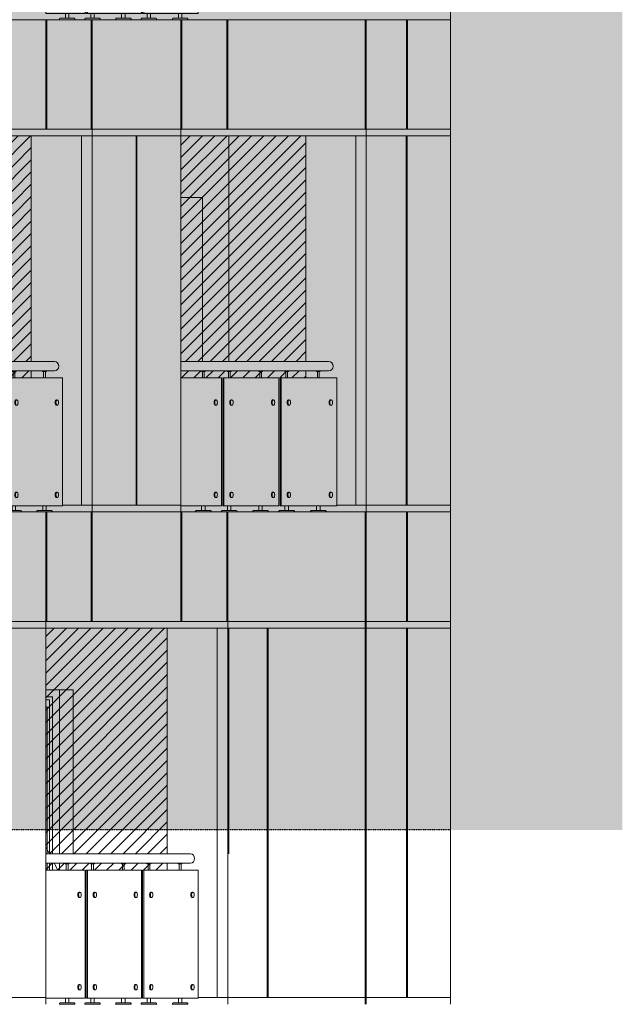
# Model space of a CAD drawing. Header units: millimetres. Extents: x 614675 to 1010864, y -150593 to -87691.
# Tile 187 of 194: x 984241 to 988647, y -109341 to -102141. Entities that reach past the tile are written whole.
import ezdxf

# ---------------------------------------------------------------- set-up
doc = ezdxf.new("R2010")
doc.units = ezdxf.units.MM
doc.header["$LTSCALE"] = 0.05
doc.linetypes.add('DASHED', pattern=[19.05, 12.7, -6.35])
doc.linetypes.add('HIDDEN2', pattern=[0.1875, 0.125, -0.0625])
doc.layers.get('0').update_dxf_attribs({"lineweight": 0})
doc.layers.add('011 Dimension', color=16, linetype='Continuous', lineweight=9)
doc.layers.add('013 Door & Window', color=48, linetype='Continuous', lineweight=9)
doc.layers.add('A-20--T--WALLS', color=4, linetype='HIDDEN2')

# ---------------------------------------------------------------- blocks, each defined once
blk = doc.blocks.new('*U79')
at = {"color": 195, "elevation": 0.8}
blk.add_lwpolyline([(1057.5, 1031.6), (0, 1031.6), (0, 1100), (1057.5, 1100)], dxfattribs=at)
at = {"lineweight": 0}
for points in [[(141.7, 1031.6), (141.7, 1027.5), (170.2, 1027.5), (170.2, 1031.6), (141.7, 1031.6)], [(327.2, 1031.6), (327.2, 1027.5), (355.7, 1027.5), (355.7, 1031.6), (327.2, 1031.6)], [(553.1, 1031.6), (553.1, 1027.5), (581.6, 1027.5), (581.6, 1031.6), (553.1, 1031.6)], [(740.1, 1031.6), (740.1, 1027.5), (768.5, 1027.5), (768.5, 1031.6), (740.1, 1031.6)], [(967.6, 1031.6), (967.6, 1027.5), (996.1, 1027.5), (996.1, 1031.6), (967.6, 1031.6)]]:
    blk.add_lwpolyline(points, close=True, dxfattribs=at)
for points in [[(149.9, 1027.5), (149.9, 980)], [(162.9, 1027.5), (162.9, 980)], [(335.4, 1027.5), (335.4, 980)], [(348.4, 1027.5), (348.4, 980)], [(561.3, 1027.5), (561.3, 980)], [(574.3, 1027.5), (574.3, 980)], [(748.2, 1027.5), (748.2, 980)], [(761.2, 1027.5), (761.2, 980)], [(975.8, 1027.5), (975.8, 980)], [(988.8, 1027.5), (988.8, 980)], [(143.5, 44.8), (143.5, 10)], [(168.3, 44.8), (168.3, 10)], [(329.1, 44.8), (329.1, 10)], [(353.9, 44.8), (353.9, 10)], [(554.9, 44.8), (554.9, 10)], [(579.8, 44.8), (579.8, 10)], [(741.9, 44.8), (741.9, 10)], [(766.7, 44.8), (766.7, 10)], [(969.5, 44.8), (969.5, 10)], [(994.3, 44.8), (994.3, 10)]]:
    blk.add_lwpolyline(points, dxfattribs=at)
for points in [[(243.1, 820), (249.2, 820)], [(355.8, 820), (361.9, 820)], [(654.6, 820), (660.7, 820)], [(768.2, 820), (774.3, 820)], [(1069.3, 820), (1075.4, 820)], [(243.1, 780), (249.2, 780)], [(355.8, 780), (361.9, 780)], [(654.6, 780), (660.7, 780)], [(768.2, 780), (774.3, 780)], [(1069.3, 780), (1075.4, 780)], [(243.1, 144.8), (249.2, 144.8)], [(355.8, 144.8), (361.9, 144.8)], [(654.6, 144.8), (660.7, 144.8)], [(768.2, 144.8), (774.3, 144.8)], [(1069.3, 144.8), (1075.4, 144.8)], [(243.1, 104.8), (249.2, 104.8)], [(355.8, 104.8), (361.9, 104.8)], [(654.6, 104.8), (660.7, 104.8)], [(768.2, 104.8), (774.3, 104.8)], [(1069.3, 104.8), (1075.4, 104.8)]]:
    blk.add_lwpolyline(points)
for points in [[(99.4, 0), (212.5, 0), (212.2, 5.6, 0.39896), (207.5, 10), (104.3, 10, 0.39896), (99.7, 5.6), (99.4, 0)], [(284.9, 0), (398, 0), (397.7, 5.6, 0.39896), (393.1, 10), (289.9, 10, 0.39896), (285.2, 5.6), (284.9, 0)], [(510.8, 0), (623.9, 0), (623.6, 5.6, 0.39896), (619, 10), (515.7, 10, 0.39896), (511.1, 5.6), (510.8, 0)], [(697.8, 0), (810.9, 0), (810.6, 5.6, 0.39896), (805.9, 10), (702.7, 10, 0.39896), (698, 5.6), (697.8, 0)], [(925.3, 0), (1038.4, 0), (1038.1, 5.6, 0.39896), (1033.5, 10), (930.3, 10, 0.39896), (925.6, 5.6), (925.3, 0)]]:
    blk.add_lwpolyline(points, format="xyb", close=True, dxfattribs=at)
at = {"color": 195, "extrusion": (0, 0, -1)}
blk.add_ellipse((1057.5, 1065.8), major_axis=(0, -34.2), ratio=0.891978, start_param=3.141593, end_param=6.283185, dxfattribs=at)
at = {"extrusion": (0, 0, -1)}
for centre, ratio in [((243.1, 800), 0.45307), ((355.8, 800), 0.45307), ((654.6, 800), 0.45307), ((768.2, 800), 0.45307), ((1069.3, 800), 0.45307), ((243.1, 124.8), 0.44616), ((355.8, 124.8), 0.44616), ((654.6, 124.8), 0.44616), ((768.2, 124.8), 0.44616), ((1069.3, 124.8), 0.44616)]:
    blk.add_ellipse(centre, major_axis=(0, 20), ratio=ratio, start_param=3.141593, end_param=6.283185, dxfattribs=at)
for centre in [(249.2, 800), (361.9, 800), (660.7, 800), (774.3, 800), (1075.4, 800), (249.2, 124.8), (361.9, 124.8), (660.7, 124.8), (774.3, 124.8), (1075.4, 124.8)]:
    blk.add_ellipse(centre, major_axis=(0, -20), ratio=0.466125, dxfattribs=at)
at = {"layer": '011 Dimension', "color": 135, "lineweight": 0}
for points in [[(0, 980), (0, 44.8), (18.3, 44.8), (287.7, 44.8), (287.7, 980), (0, 980)], [(296.1, 980), (296.1, 44.8), (304.3, 44.8), (304.3, 980), (296.1, 980)], [(304.3, 980), (304.3, 44.8), (572.7, 44.8), (673.8, 44.8), (699.7, 44.8), (699.7, 980), (304.3, 980)], [(708.2, 980), (708.2, 44.8), (716.4, 44.8), (716.4, 980), (708.2, 980)], [(1025.4, 44.8), (1074, 44.8), (1114.8, 44.8), (1114.8, 980), (976.3, 980), (716.4, 980), (716.4, 44.8), (1025.4, 44.8)]]:
    blk.add_lwpolyline(points, close=True, dxfattribs=at)
blk = doc.blocks.new('*U94')
at = {"color": 195, "elevation": 0.8}
blk.add_lwpolyline([(1032.7, 1031.6), (0, 1031.6), (0, 1100), (1032.7, 1100)], dxfattribs=at)
at = {"lineweight": 0}
for points in [[(133.9, 1031.6), (133.9, 1027.5), (162.4, 1027.5), (162.4, 1031.6), (133.9, 1031.6)], [(316.1, 1031.6), (316.1, 1027.5), (344.6, 1027.5), (344.6, 1031.6), (316.1, 1031.6)], [(537.9, 1031.6), (537.9, 1027.5), (566.4, 1027.5), (566.4, 1031.6), (537.9, 1031.6)], [(721.4, 1031.6), (721.4, 1027.5), (749.9, 1027.5), (749.9, 1031.6), (721.4, 1031.6)], [(945, 1031.6), (945, 1027.5), (973.4, 1027.5), (973.4, 1031.6), (945, 1031.6)]]:
    blk.add_lwpolyline(points, close=True, dxfattribs=at)
for points in [[(142.1, 1027.5), (142.1, 980)], [(155.1, 1027.5), (155.1, 980)], [(324.3, 1027.5), (324.3, 980)], [(337.3, 1027.5), (337.3, 980)], [(546.1, 1027.5), (546.1, 980)], [(559.1, 1027.5), (559.1, 980)], [(729.6, 1027.5), (729.6, 980)], [(742.6, 1027.5), (742.6, 980)], [(953.1, 1027.5), (953.1, 980)], [(966.1, 1027.5), (966.1, 980)], [(135.7, 44.8), (135.7, 10)], [(160.6, 44.8), (160.6, 10)], [(317.9, 44.8), (317.9, 10)], [(342.7, 44.8), (342.7, 10)], [(539.7, 44.8), (539.7, 10)], [(564.5, 44.8), (564.5, 10)], [(723.3, 44.8), (723.3, 10)], [(748.1, 44.8), (748.1, 10)], [(946.8, 44.8), (946.8, 10)], [(971.6, 44.8), (971.6, 10)]]:
    blk.add_lwpolyline(points, dxfattribs=at)
for points in [[(234.9, 820), (241, 820)], [(345.6, 820), (351.7, 820)], [(639.1, 820), (645.1, 820)], [(750.6, 820), (756.7, 820)], [(1046.3, 820), (1052.4, 820)], [(234.9, 780), (241, 780)], [(345.6, 780), (351.7, 780)], [(639.1, 780), (645.1, 780)], [(750.6, 780), (756.7, 780)], [(1046.3, 780), (1052.4, 780)], [(234.9, 144.8), (241, 144.8)], [(345.6, 144.8), (351.7, 144.8)], [(639.1, 144.8), (645.1, 144.8)], [(750.6, 144.8), (756.7, 144.8)], [(1046.3, 144.8), (1052.4, 144.8)], [(234.9, 104.8), (241, 104.8)], [(345.6, 104.8), (351.7, 104.8)], [(639.1, 104.8), (645.1, 104.8)], [(750.6, 104.8), (756.7, 104.8)], [(1046.3, 104.8), (1052.4, 104.8)]]:
    blk.add_lwpolyline(points)
for points in [[(91.6, 0), (204.7, 0), (204.4, 5.6, 0.39896), (199.8, 10), (96.5, 10, 0.39896), (91.9, 5.6), (91.6, 0)], [(273.8, 0), (386.9, 0), (386.6, 5.6, 0.39896), (381.9, 10), (278.7, 10, 0.39896), (274.1, 5.6), (273.8, 0)], [(495.6, 0), (608.7, 0), (608.4, 5.6, 0.39896), (603.7, 10), (500.5, 10, 0.39896), (495.9, 5.6), (495.6, 0)], [(679.1, 0), (792.2, 0), (791.9, 5.6, 0.39896), (787.3, 10), (684.1, 10, 0.39896), (679.4, 5.6), (679.1, 0)], [(902.6, 0), (1015.7, 0), (1015.5, 5.6, 0.39896), (1010.8, 10), (907.6, 10, 0.39896), (902.9, 5.6), (902.6, 0)]]:
    blk.add_lwpolyline(points, format="xyb", close=True, dxfattribs=at)
at = {"color": 195, "extrusion": (0, 0, -1)}
blk.add_ellipse((1032.7, 1065.8), major_axis=(0, -34.2), ratio=0.896037, start_param=3.141593, end_param=6.283185, dxfattribs=at)
at = {"extrusion": (0, 0, -1)}
for centre in [(234.9, 800), (345.6, 800), (639.1, 800), (750.6, 800), (1046.3, 800), (234.9, 124.8), (345.6, 124.8), (639.1, 124.8), (750.6, 124.8), (1046.3, 124.8)]:
    blk.add_ellipse(centre, major_axis=(0, 20), ratio=0.439189, start_param=3.141593, end_param=6.283185, dxfattribs=at)
for centre in [(241, 800), (351.7, 800), (645.1, 800), (756.7, 800), (1052.4, 800), (241, 124.8), (351.7, 124.8), (645.1, 124.8), (756.7, 124.8), (1052.4, 124.8)]:
    blk.add_ellipse(centre, major_axis=(0, -20), ratio=0.457622, dxfattribs=at)
at = {"layer": '011 Dimension', "color": 135, "lineweight": 0}
for points in [[(18.3, 44.8), (278.7, 44.8), (278.7, 980), (0, 980), (0, 44.8), (18.3, 44.8)], [(294.9, 44.8), (294.9, 980), (286.6, 980), (286.6, 44.8), (294.9, 44.8)], [(683.2, 44.8), (683.2, 980), (294.9, 980), (294.9, 44.8), (582, 44.8), (683.2, 44.8)], [(691.3, 980), (691.3, 44.8), (699.6, 44.8), (699.6, 980), (691.3, 980)], [(1090.8, 44.8), (1090.8, 980), (993.1, 980), (699.6, 980), (699.6, 44.8), (1042.2, 44.8), (1090.8, 44.8)]]:
    blk.add_lwpolyline(points, close=True, dxfattribs=at)
blk = doc.blocks.new('*U95')
at = {"color": 195, "elevation": 0.8}
blk.add_lwpolyline([(1082.3, 1031.6), (0, 1031.6), (0, 1100), (1082.3, 1100)], dxfattribs=at)
at = {"lineweight": 0}
for points in [[(149.5, 1031.6), (149.5, 1027.5), (177.9, 1027.5), (177.9, 1031.6), (149.5, 1031.6)], [(338.4, 1031.6), (338.4, 1027.5), (366.9, 1027.5), (366.9, 1031.6), (338.4, 1031.6)], [(568.3, 1031.6), (568.3, 1027.5), (596.8, 1027.5), (596.8, 1031.6), (568.3, 1031.6)], [(758.6, 1031.6), (758.6, 1027.5), (787.1, 1027.5), (787.1, 1031.6), (758.6, 1031.6)], [(990.3, 1031.6), (990.3, 1027.5), (1018.8, 1027.5), (1018.8, 1031.6), (990.3, 1031.6)]]:
    blk.add_lwpolyline(points, close=True, dxfattribs=at)
for points in [[(157.6, 1027.5), (157.6, 980)], [(170.6, 1027.5), (170.6, 980)], [(346.5, 1027.5), (346.5, 980)], [(359.5, 1027.5), (359.5, 980)], [(576.5, 1027.5), (576.5, 980)], [(589.5, 1027.5), (589.5, 980)], [(766.8, 1027.5), (766.8, 980)], [(779.8, 1027.5), (779.8, 980)], [(998.5, 1027.5), (998.5, 980)], [(1011.5, 1027.5), (1011.5, 980)], [(151.3, 44.8), (151.3, 10)], [(176.1, 44.8), (176.1, 10)], [(340.2, 44.8), (340.2, 10)], [(365, 44.8), (365, 10)], [(570.2, 44.8), (570.2, 10)], [(595, 44.8), (595, 10)], [(760.5, 44.8), (760.5, 10)], [(785.3, 44.8), (785.3, 10)], [(992.1, 44.8), (992.1, 10)], [(1016.9, 44.8), (1016.9, 10)]]:
    blk.add_lwpolyline(points, dxfattribs=at)
for points in [[(251.2, 820), (257.3, 820)], [(366, 820), (372.1, 820)], [(670.2, 820), (676.3, 820)], [(785.8, 820), (791.9, 820)], [(1092.3, 820), (1098.4, 820)], [(251.2, 780), (257.3, 780)], [(366, 780), (372.1, 780)], [(670.2, 780), (676.3, 780)], [(785.8, 780), (791.9, 780)], [(1092.3, 780), (1098.4, 780)], [(251.2, 144.8), (257.3, 144.8)], [(366, 144.8), (372.1, 144.8)], [(670.2, 144.8), (676.3, 144.8)], [(785.8, 144.8), (791.9, 144.8)], [(1092.3, 144.8), (1098.4, 144.8)], [(251.2, 104.8), (257.3, 104.8)], [(366, 104.8), (372.1, 104.8)], [(670.2, 104.8), (676.3, 104.8)], [(785.8, 104.8), (791.9, 104.8)], [(1092.3, 104.8), (1098.4, 104.8)]]:
    blk.add_lwpolyline(points)
for points in [[(107.2, 0), (220.2, 0), (220, 5.6, 0.39896), (215.3, 10), (112.1, 10, 0.39896), (107.4, 5.6), (107.2, 0)], [(296.1, 0), (409.2, 0), (408.9, 5.6, 0.39896), (404.2, 10), (301, 10, 0.39896), (296.4, 5.6), (296.1, 0)], [(526, 0), (639.1, 0), (638.8, 5.6, 0.39896), (634.2, 10), (531, 10, 0.39896), (526.3, 5.6), (526, 0)], [(716.3, 0), (829.4, 0), (829.1, 5.6, 0.39896), (824.5, 10), (721.3, 10, 0.39896), (716.6, 5.6), (716.3, 0)], [(948, 0), (1061.1, 0), (1060.8, 5.6, 0.39896), (1056.1, 10), (952.9, 10, 0.39896), (948.3, 5.6), (948, 0)]]:
    blk.add_lwpolyline(points, format="xyb", close=True, dxfattribs=at)
at = {"color": 195, "extrusion": (0, 0, -1)}
blk.add_ellipse((1082.3, 1065.8, -0.8), major_axis=(0, -34.2), ratio=0.886914, start_param=3.141593, end_param=6.283185, dxfattribs=at)
at = {"extrusion": (0, 0, -1)}
for centre in [(251.2, 800), (366, 800), (670.2, 800), (785.8, 800), (1092.3, 800), (251.2, 124.8), (366, 124.8), (670.2, 124.8), (785.8, 124.8), (1092.3, 124.8)]:
    blk.add_ellipse(centre, major_axis=(0, 20), ratio=0.45307, start_param=3.141593, end_param=6.283185, dxfattribs=at)
for centre in [(257.3, 800), (372.1, 800), (676.3, 800), (791.9, 800), (1098.4, 800), (257.3, 124.8), (372.1, 124.8), (676.3, 124.8), (791.9, 124.8), (1098.4, 124.8)]:
    blk.add_ellipse(centre, major_axis=(0, -20), ratio=0.4746, dxfattribs=at)
at = {"layer": '011 Dimension', "color": 135, "lineweight": 0}
for points in [[(18.3, 44.8), (296.8, 44.8), (296.8, 980), (0, 980), (0, 44.8), (18.3, 44.8)], [(305.4, 980), (305.4, 44.8), (313.6, 44.8), (313.6, 980), (305.4, 980)], [(716.2, 44.8), (716.2, 980), (313.6, 980), (313.6, 44.8), (582, 44.8), (683.2, 44.8), (716.2, 44.8)], [(725, 980), (725, 44.8), (733.2, 44.8), (733.2, 980), (725, 980)], [(1042.2, 44.8), (1090.8, 44.8), (1138.7, 44.8), (1138.7, 980), (993.1, 980), (733.2, 980), (733.2, 44.8), (1042.2, 44.8)]]:
    blk.add_lwpolyline(points, close=True, dxfattribs=at)
blk = doc.blocks.new('*U96')
at = {"color": 195, "elevation": 0.8}
blk.add_lwpolyline([(1057.5, 1031.6), (0, 1031.6), (0, 1100), (1057.5, 1100)], dxfattribs=at)
at = {"lineweight": 0}
for points in [[(141.7, 1031.6), (141.7, 1027.5), (170.2, 1027.5), (170.2, 1031.6), (141.7, 1031.6)], [(327.2, 1031.6), (327.2, 1027.5), (355.7, 1027.5), (355.7, 1031.6), (327.2, 1031.6)], [(553.1, 1031.6), (553.1, 1027.5), (581.6, 1027.5), (581.6, 1031.6), (553.1, 1031.6)], [(740.1, 1031.6), (740.1, 1027.5), (768.5, 1027.5), (768.5, 1031.6), (740.1, 1031.6)], [(967.6, 1031.6), (967.6, 1027.5), (996.1, 1027.5), (996.1, 1031.6), (967.6, 1031.6)]]:
    blk.add_lwpolyline(points, close=True, dxfattribs=at)
for points in [[(149.9, 1027.5), (149.9, 980)], [(162.9, 1027.5), (162.9, 980)], [(335.4, 1027.5), (335.4, 980)], [(348.4, 1027.5), (348.4, 980)], [(561.3, 1027.5), (561.3, 980)], [(574.3, 1027.5), (574.3, 980)], [(748.2, 1027.5), (748.2, 980)], [(761.2, 1027.5), (761.2, 980)], [(975.8, 1027.5), (975.8, 980)], [(988.8, 1027.5), (988.8, 980)], [(143.5, 44.8), (143.5, 10)], [(168.3, 44.8), (168.3, 10)], [(329.1, 44.8), (329.1, 10)], [(353.9, 44.8), (353.9, 10)], [(554.9, 44.8), (554.9, 10)], [(579.8, 44.8), (579.8, 10)], [(741.9, 44.8), (741.9, 10)], [(766.7, 44.8), (766.7, 10)], [(969.5, 44.8), (969.5, 10)], [(994.3, 44.8), (994.3, 10)]]:
    blk.add_lwpolyline(points, dxfattribs=at)
for points in [[(243.1, 820), (249.2, 820)], [(355.8, 820), (361.9, 820)], [(654.6, 820), (660.7, 820)], [(768.2, 820), (774.3, 820)], [(1069.3, 820), (1075.4, 820)], [(243.1, 780), (249.2, 780)], [(355.8, 780), (361.9, 780)], [(654.6, 780), (660.7, 780)], [(768.2, 780), (774.3, 780)], [(1069.3, 780), (1075.4, 780)], [(243.1, 144.8), (249.2, 144.8)], [(355.8, 144.8), (361.9, 144.8)], [(654.6, 144.8), (660.7, 144.8)], [(768.2, 144.8), (774.3, 144.8)], [(1069.3, 144.8), (1075.4, 144.8)], [(243.1, 104.8), (249.2, 104.8)], [(355.8, 104.8), (361.9, 104.8)], [(654.6, 104.8), (660.7, 104.8)], [(768.2, 104.8), (774.3, 104.8)], [(1069.3, 104.8), (1075.4, 104.8)]]:
    blk.add_lwpolyline(points)
for points in [[(99.4, 0), (212.5, 0), (212.2, 5.6, 0.39896), (207.5, 10), (104.3, 10, 0.39896), (99.7, 5.6), (99.4, 0)], [(284.9, 0), (398, 0), (397.7, 5.6, 0.39896), (393.1, 10), (289.9, 10, 0.39896), (285.2, 5.6), (284.9, 0)], [(510.8, 0), (623.9, 0), (623.6, 5.6, 0.39896), (619, 10), (515.7, 10, 0.39896), (511.1, 5.6), (510.8, 0)], [(697.8, 0), (810.9, 0), (810.6, 5.6, 0.39896), (805.9, 10), (702.7, 10, 0.39896), (698, 5.6), (697.8, 0)], [(925.3, 0), (1038.4, 0), (1038.1, 5.6, 0.39896), (1033.5, 10), (930.3, 10, 0.39896), (925.6, 5.6), (925.3, 0)]]:
    blk.add_lwpolyline(points, format="xyb", close=True, dxfattribs=at)
at = {"color": 195, "extrusion": (0, 0, -1)}
blk.add_ellipse((1057.5, 1065.8), major_axis=(0, -34.2), ratio=0.891978, start_param=3.141593, end_param=6.283185, dxfattribs=at)
at = {"extrusion": (0, 0, -1)}
for centre, ratio in [((243.1, 800), 0.45307), ((355.8, 800), 0.45307), ((654.6, 800), 0.45307), ((768.2, 800), 0.45307), ((1069.3, 800), 0.45307), ((243.1, 124.8), 0.44616), ((355.8, 124.8), 0.44616), ((654.6, 124.8), 0.44616), ((768.2, 124.8), 0.44616), ((1069.3, 124.8), 0.44616)]:
    blk.add_ellipse(centre, major_axis=(0, 20), ratio=ratio, start_param=3.141593, end_param=6.283185, dxfattribs=at)
for centre in [(249.2, 800), (361.9, 800), (660.7, 800), (774.3, 800), (1075.4, 800), (249.2, 124.8), (361.9, 124.8), (660.7, 124.8), (774.3, 124.8), (1075.4, 124.8)]:
    blk.add_ellipse(centre, major_axis=(0, -20), ratio=0.466125, dxfattribs=at)
at = {"layer": '011 Dimension', "color": 135, "lineweight": 0}
for points in [[(0, 980), (0, 44.8), (18.3, 44.8), (287.7, 44.8), (287.7, 980), (0, 980)], [(296.1, 980), (296.1, 44.8), (304.3, 44.8), (304.3, 980), (296.1, 980)], [(304.3, 980), (304.3, 44.8), (572.7, 44.8), (673.8, 44.8), (699.7, 44.8), (699.7, 980), (304.3, 980)], [(708.2, 980), (708.2, 44.8), (716.4, 44.8), (716.4, 980), (708.2, 980)], [(1025.4, 44.8), (1074, 44.8), (1114.8, 44.8), (1114.8, 980), (976.3, 980), (716.4, 980), (716.4, 44.8), (1025.4, 44.8)]]:
    blk.add_lwpolyline(points, close=True, dxfattribs=at)
blk = doc.blocks.new('*U138')
at = {"layer": '013 Door & Window', "color": 0, "lineweight": -2}
for points in [[(99.9, -51.9), (51.9, -51.9), (51.9, -1200)], [(99.9, -72.8), (72.8, -72.8), (72.8, -1200)], [(99.9, -124.7), (89.4, -124.7), (89.4, -1200)], [(0, -1268.4), (0, -1320)], [(51.9, -1268.4), (51.9, -1320)], [(72.8, -1268.4), (72.8, -1320)], [(89.4, -1268.4), (89.4, -1320)]]:
    blk.add_lwpolyline(points, dxfattribs=at)
at = {"layer": '013 Door & Window', "color": 0, "linetype": 'DASHED', "lineweight": -2, "ltscale": 300}
for points in [[(99.9, -1149.9), (73.7, -1200)], [(38, -1268.4), (11.1, -1320)]]:
    blk.add_lwpolyline(points, dxfattribs=at)
blk = doc.blocks.new('A$C24602529 (2) (2)')
at = {"lineweight": 0}
h = blk.add_hatch(dxfattribs=at)
h.set_pattern_fill('ANSI31', color=253, scale=20, style=0)
h.set_pattern_definition([(45, (-184245.04, 6784), (-44.90128, 44.90128), [])])
h.paths.add_polyline_path([(136.3, 40020), (998.7, 40020), (998.7, 41670.1), (136.3, 41670.1)])
h.paths.add_polyline_path([(2093.2, 40020), (3007.5, 40020), (3007.5, 41670.1), (2093.2, 41670.1)])
h.paths.add_polyline_path([(-8542.3, 40020), (-7944.1, 40020), (-7944.1, 41670.1), (-8542.3, 41670.1)])
h.paths.add_polyline_path([(-3555.8, 40020), (-2798.2, 40020), (-2798.2, 41670.1), (-3555.8, 41670.1)])
h.paths.add_polyline_path([(-1746.3, 40020), (-936.2, 40020), (-936.2, 41670.1), (-1746.3, 41670.1)])
h.paths.add_polyline_path([(-10057.1, 40020), (-9512.6, 40020), (-9512.6, 41670.1), (-10057.1, 41670.1)])
h.paths.add_polyline_path([(-11497.3, 40020), (-11006.9, 40020), (-11006.9, 41670.1), (-11497.3, 41670.1)])
h.paths.add_polyline_path([(3007.5, 39900), (3007.5, 39951.6), (2093.2, 39951.6), (2093.2, 39900)])
h.paths.add_polyline_path([(136.3, 39951.6), (136.3, 39900), (998.7, 39900), (998.7, 39951.6)])
h.paths.add_polyline_path([(-1746.3, 39951.6), (-1746.3, 39900), (-936.2, 39900), (-936.2, 39951.6)])
h.paths.add_polyline_path([(-3555.8, 39951.6), (-3555.8, 39900), (-2798.2, 39900), (-2798.2, 39951.6)])
h.paths.add_polyline_path([(-8542.3, 39951.6), (-8542.3, 39900), (-7944.1, 39900), (-7944.1, 39951.6)])
h.paths.add_polyline_path([(-10057.1, 39951.6), (-10057.1, 39900), (-9512.6, 39900), (-9512.6, 39951.6)])
h.paths.add_polyline_path([(-11497.3, 39951.6), (-11497.3, 39900), (-11006.9, 39900), (-11006.9, 39951.6)])
h = blk.add_hatch(dxfattribs=at)
h.set_pattern_fill('ANSI31', color=253, scale=20, style=0)
h.set_pattern_definition([(45, (-183534.546, 3184), (-44.90128, 44.90128), [])])
h.paths.add_polyline_path([(1104.8, 36420), (1993.3, 36420), (1993.3, 38068.6), (1104.8, 38068.6)])
h.paths.add_polyline_path([(-814.1, 36420), (22.2, 36420), (22.2, 38068.6), (-814.1, 38068.6)])
h.paths.add_polyline_path([(-2660, 36420), (-1876.5, 36420), (-1876.5, 38068.6), (-2660, 38068.6)])
h.paths.add_polyline_path([(-7756.9, 36420), (-7132, 36420), (-7132, 38068.6), (-7756.9, 38068.6)])
h.paths.add_polyline_path([(-9308.1, 36420), (-8736.7, 36420), (-8736.7, 38068.6), (-9308.1, 38068.6)])
h.paths.add_polyline_path([(1104.8, 36351.6), (1104.8, 36300), (1993.3, 36300), (1993.3, 36351.6)])
h.paths.add_polyline_path([(-814.1, 36351.6), (-814.1, 36300), (22.2, 36300), (22.2, 36351.6)])
h.paths.add_polyline_path([(-2660, 36351.6), (-2660, 36300), (-1876.5, 36300), (-1876.5, 36351.6)])
h.paths.add_polyline_path([(-7756.9, 36351.6), (-7756.9, 36300), (-7132, 36300), (-7132, 36351.6)])
h.paths.add_polyline_path([(-9308.1, 36351.6), (-9308.1, 36300), (-8736.7, 36300), (-8736.7, 36351.6)])
h.paths.add_polyline_path([(-10786.8, 36420), (-10269.2, 36420), (-10269.2, 38068.6), (-10786.8, 38068.6)])
h.paths.add_polyline_path([(-10269.2, 36300), (-10269.2, 36351.6), (-10786.8, 36351.6), (-10786.8, 36300)])
for points in [[(4063.5, 46120), (4063.5, 42520)], [(-12537.7, 42520), (4063.5, 42520)], [(-12537.7, 42520), (4063.5, 42520)], [(1104.8, 42520), (1104.8, 41720.1)], [(1111.8, 42520), (1111.8, 41720.1)], [(1436.3, 41720.1), (1436.3, 42520)], [(1443.2, 41720.1), (1443.2, 42520)], [(2093.2, 41720.1), (2093.2, 42520)], [(2100.4, 41720.1), (2100.4, 42520)], [(2427.8, 42520), (2427.8, 41720.1)], [(2435.1, 42520), (2435.1, 41720.1)], [(3440.9, 41720.1), (3440.9, 42520)], [(3448.3, 41720.1), (3448.3, 42520)], [(3741.5, 41720.1), (3741.5, 42520)], [(3749, 41720.1), (3749, 42520)], [(4063.5, 38920), (4063.5, 42520)], [(1443.2, 38920), (1443.2, 41720.1)], [(2093.2, 38920), (2093.2, 41720.1)], [(3448.3, 38920), (3448.3, 41720.1)], [(998.7, 40020), (998.7, 41670.1)], [(1366.5, 38970), (1366.5, 41670.1)], [(1764.6, 38970), (1764.6, 41670.1)], [(1771.8, 38970), (1771.8, 41670.1)], [(3007.5, 40020), (3007.5, 41670.2)], [(3371.3, 38970), (3371.3, 41670.1)], [(3739.7, 38970), (3739.7, 41670.1)], [(3747.1, 38970), (3747.1, 41670.1)], [(998.7, 39900), (998.7, 39951.6)], [(3007.5, 39900), (3007.5, 39951.6)], [(1227.1, 38970), (2093.2, 38970)], [(3231.8, 38970), (4063.5, 38970)], [(-12537.7, 38920), (4063.5, 38920)], [(1104.8, 38120.1), (1104.8, 38920)], [(1111.9, 38120.1), (1111.9, 38920)], [(1436.1, 38120.1), (1436.1, 38920)], [(1443.2, 38120.1), (1443.2, 38920)], [(2093.2, 38120.1), (2093.2, 38920)], [(2100.3, 38120.1), (2100.3, 38920)], [(2428, 38120.1), (2428, 38920)], [(2435.1, 38120.1), (2435.1, 38920)], [(3440.9, 38120.1), (3440.9, 38920)], [(3448.3, 38120.1), (3448.3, 38920)], [(3741.5, 38920), (3741.5, 38120.1)], [(3749, 38920), (3749, 38120.1)], [(4063.5, 38920), (4063.5, 35320)], [(1104.8, 38120.1), (1104.8, 35320)], [(2435.1, 38120.1), (2435.1, 35320)], [(3440.9, 38120.1), (3440.9, 35320)], [(3448.3, 38120.1), (3448.3, 35320)], [(1993.3, 38070.1), (1993.3, 36420)], [(2358.2, 38070.1), (2358.2, 35370)], [(2723.9, 38070.1), (2723.9, 35370)], [(2731.3, 38070.1), (2731.3, 35370)], [(3741.5, 38070.1), (3741.5, 35370)], [(3749, 38070.1), (3749, 35370)], [(1993.3, 36351.6), (1993.3, 36300)], [(252.7, 35370), (1104.8, 35370)], [(2219.5, 35370), (4063.5, 35370)]]:
    blk.add_lwpolyline(points)
at = {"color": 0}
for points in [[(-12537.7, 41720.1), (4063.5, 41720.1)], [(-12537.7, 41670.1), (4063.5, 41670.1)], [(2444.1, 40020), (2444.1, 41670.1)], [(2250.8, 41220), (2093.2, 41220)], [(2250.8, 40020), (2250.8, 41220)], [(-12537.7, 38120.1), (4063.5, 38120.1)], [(-12537.7, 38070.1), (4063.5, 38070.1)], [(2444.1, 36420), (2444.1, 38070.1)], [(1305.7, 37620), (1104.8, 37620)], [(1305.7, 36420), (1305.7, 37620)]]:
    blk.add_lwpolyline(points, dxfattribs=at)
at = {"color": 252}
blk.add_lwpolyline([(1204.7, 36420), (1204.7, 37620)], dxfattribs=at)
at = {"color": 5}
for name, p in [('*U96', (1104.8, 42520, 0.8)), ('*U79', (1104.8, 35320, 0.8))]:
    blk.add_blockref(name, p, dxfattribs=at)
at = {"color": 1}
for name, p in [('*U94', (136.3, 38920, 0.8)), ('*U95', (2093.2, 38920, -11533.1))]:
    blk.add_blockref(name, p, dxfattribs=at)
at = {"color": 252, "xscale": -1}
blk.add_blockref('*U138', (1204.7, 37620), dxfattribs=at)

msp = doc.modelspace()

# ---------------------------------------------------------------- hatches: boundary and pattern name
at = {"lineweight": 0, "true_color": 0xffffff, "transparency": 33554648}
h = msp.add_hatch(color=7, dxfattribs=at)
h.dxf.hatch_style = 1
h.paths.add_polyline_path([(988647.2, -87723.1), (935188.3, -87723.1), (935188.3, -107019.4), (938648.6, -107019.4), (938648.6, -108065.9), (988647.2, -108065.9)])

# ---------------------------------------------------------------- linework, layer by layer
at = {"layer": 'A-20--T--WALLS'}
msp.add_line((987390.2, -108065.9, 118581.7), (938648.6, -108065.9, 118581.7), dxfattribs=at)

# ---------------------------------------------------------------- block references
msp.add_blockref('A$C24602529 (2) (2)', (983326.8, -144660.6))

doc.saveas('drawing.dxf')
